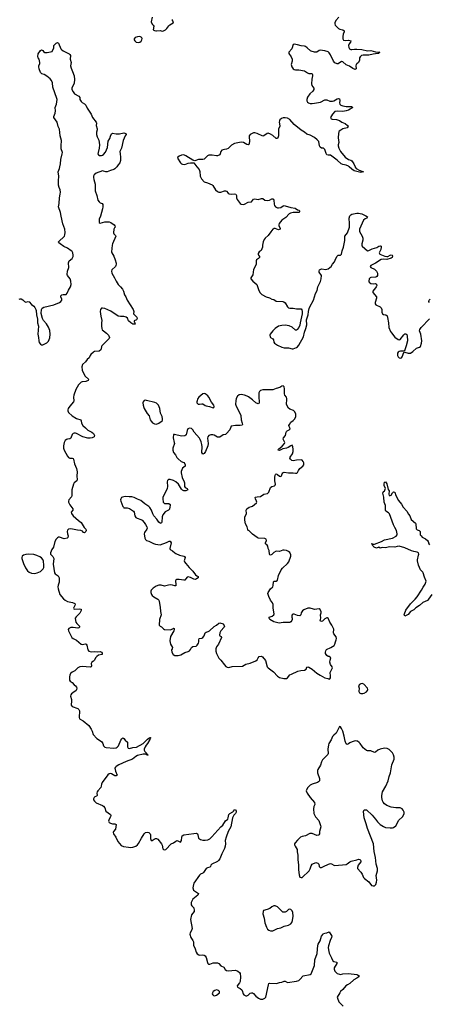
# Model space of a CAD drawing. Header units: inches. Extents: x 1603746 to 1744129, y 385869 to 533836.
# Tile 56 of 105: x 1694022 to 1701284, y 425144 to 442607. Entities that reach past the tile are written whole.
import ezdxf

# ---------------------------------------------------------------- set-up
doc = ezdxf.new("R2010")
doc.units = ezdxf.units.IN
doc.header["$MEASUREMENT"] = 0
for name, color, linetype in [('B6492', 7, 'Continuous'), ('B6493', 7, 'Continuous'), ('B6494', 7, 'Continuous'), ('B7402', 7, 'Continuous'), ('B7403', 7, 'Continuous'), ('B7404', 7, 'Continuous')]:
    doc.layers.add(name, color=color, linetype=linetype)

msp = doc.modelspace()

# ---------------------------------------------------------------- linework, layer by layer
at = {"layer": 'B6492', "color": 6}
for points, elevation in [([(1695300, 430000), (1695305, 429990), (1695322, 429930), (1695390, 429860), (1695470, 429808), (1695497, 429770), (1695506, 429726), (1695530, 429705), (1695558, 429698), (1695690, 429686), (1695730, 429691), (1695750, 429706), (1695771, 429729), (1695813, 429827), (1695830, 429852), (1695850, 429868), (1695870, 429856), (1695890, 429826), (1695933, 429793), (1695936, 429770), (1695933, 429713), (1695948, 429688), (1695970, 429682), (1696030, 429700), (1696090, 429705), (1696213, 429767), (1696290, 429849), (1696330, 429874), (1696346, 429870), (1696337, 429863), (1696330, 429838), (1696290, 429770), (1696262, 429738), (1696247, 429713), (1696229, 429670), (1696230, 429650), (1696238, 429630), (1696262, 429602), (1696279, 429590), (1696281, 429581), (1696298, 429570), (1696295, 429565), (1696290, 429563), (1696270, 429570), (1696259, 429579), (1696210, 429581), (1696110, 429556), (1696080, 429540), (1696020, 429490), (1695910, 429450), (1695777, 429390), (1695730, 429359), (1695719, 429350), (1695710, 429330), (1695721, 429281), (1695750, 429210), (1695730, 429198), (1695710, 429199), (1695650, 429233), (1695630, 429238), (1695607, 429233), (1695584, 429216), (1695483, 429077), (1695473, 429050), (1695469, 429010), (1695461, 428990), (1695408, 428932), (1695396, 428910), (1695392, 428890), (1695395, 428845), (1695386, 428834), (1695357, 428823), (1695340, 428810), (1695330, 428790), (1695332, 428770), (1695346, 428746), (1695377, 428717), (1695490, 428670), (1695510, 428657), (1695529, 428630), (1695551, 428571), (1695630, 428510), (1695637, 428490), (1695631, 428470), (1695606, 428430), (1695595, 428390), (1695608, 428370), (1695630, 428356), (1695670, 428346), (1695710, 428343), (1695730, 428330), (1695718, 428250), (1695686, 428210), (1695678, 428190), (1695684, 428170), (1695729, 428110), (1695764, 428030), (1695821, 427961), (1695865, 427945), (1695950, 427928), (1695990, 427926), (1696030, 427932), (1696080, 427950), (1696110, 427970), (1696130, 427995), (1696180, 428090), (1696231, 428170), (1696250, 428189), (1696290, 428196), (1696311, 428191), (1696336, 428170), (1696343, 428150), (1696344, 428084), (1696350, 428051), (1696370, 428047), (1696407, 428073), (1696430, 428082), (1696450, 428082), (1696470, 428070), (1696534, 427990), (1696546, 427966), (1696562, 427902), (1696570, 427891), (1696590, 427881), (1696610, 427891), (1696710, 427990), (1696750, 428007), (1696790, 428039), (1696810, 428047), (1696823, 428043), (1696870, 428018), (1696890, 428052), (1696896, 428110), (1696905, 428130), (1696930, 428150), (1697108, 428172), (1697150, 428182), (1697173, 428170), (1697182, 428150), (1697193, 428090), (1697226, 428066), (1697270, 428054), (1697310, 428054), (1697357, 428063), (1697390, 428077), (1697430, 428113), (1697589, 428291), (1697621, 428319), (1697670, 428399), (1697710, 428430), (1697718, 428450), (1697730, 428510), (1697745, 428530), (1697801, 428559), (1697812, 428568), (1697830, 428596), (1697850, 428601), (1697861, 428570), (1697860, 428550), (1697850, 428531), (1697821, 428499), (1697794, 428450), (1697767, 428293), (1697717, 428210), (1697682, 428110), (1697667, 428050), (1697669, 427990), (1697663, 427950), (1697650, 427910), (1697605, 427815), (1697570, 427725), (1697547, 427693), (1697530, 427678), (1697431, 427629), (1697410, 427610), (1697403, 427590), (1697390, 427577), (1697350, 427563), (1697330, 427550), (1697279, 427481), (1697269, 427471), (1697230, 427453), (1697210, 427432), (1697110, 427291), (1697101, 427270), (1697093, 427210), (1697101, 427170), (1697190, 427110), (1697186, 427090), (1697178, 427082), (1697090, 427010), (1697064, 426950), (1697060, 426930), (1697064, 426910), (1697073, 426893), (1697112, 426852), (1697118, 426810), (1697114, 426790), (1697069, 426730), (1697050, 426650), (1697080, 426490), (1697067, 426450), (1697042, 426410), (1697038, 426390), (1697055, 426330), (1697090, 426277), (1697102, 426250), (1697104, 426190), (1697133, 426130), (1697149, 426069), (1697170, 426038), (1697199, 426019), (1697216, 426016), (1697270, 426019), (1697290, 426015), (1697310, 426005), (1697330, 425975), (1697350, 425886), (1697356, 425870), (1697370, 425855), (1697390, 425857), (1697450, 425880), (1697530, 425880), (1697550, 425869), (1697590, 425824), (1697642, 425802), (1697663, 425763), (1697690, 425742), (1697718, 425738), (1697850, 425747), (1697892, 425730), (1697917, 425710), (1697929, 425690), (1697939, 425630), (1697929, 425550), (1697918, 425522), (1697879, 425470), (1697881, 425450), (1697930, 425425), (1697958, 425398), (1697966, 425386), (1697985, 425330), (1697998, 425310), (1698030, 425295), (1698050, 425295), (1698073, 425307), (1698110, 425340), (1698130, 425349), (1698150, 425349), (1698170, 425337), (1698209, 425289), (1698253, 425253), (1698290, 425236), (1698330, 425235), (1698370, 425250), (1698387, 425273), (1698431, 425489), (1698439, 425510), (1698450, 425520), (1698570, 425514), (1698590, 425516), (1698630, 425530), (1698670, 425534), (1698710, 425555), (1698730, 425555), (1698770, 425533), (1698930, 425556), (1698970, 425569), (1698990, 425583), (1699050, 425646), (1699170, 425670), (1699190, 425684), (1699248, 425832), (1699255, 425930), (1699295, 426045), (1699308, 426190), (1699313, 426210), (1699346, 426270), (1699375, 426350), (1699400, 426390), (1699410, 426399), (1699430, 426407), (1699470, 426413), (1699510, 426428), (1699555, 426350), (1699552, 426330), (1699526, 426274), (1699498, 426182), (1699492, 426150), (1699494, 426110), (1699509, 426049), (1699552, 425970), (1699575, 425915), (1699590, 425903), (1699644, 425890), (1699644, 425870), (1699598, 425790), (1699595, 425770), (1699610, 425730), (1699650, 425693), (1699690, 425676), (1699710, 425675), (1699750, 425684), (1699850, 425692), (1700000, 425670)], 300), ([(1699657, 430000), (1699634, 429950), (1699590, 429920), (1699570, 429896), (1699543, 429837), (1699504, 429770), (1699496, 429744), (1699487, 429670), (1699493, 429590), (1699486, 429574), (1699390, 429482), (1699373, 429447), (1699355, 429385), (1699310, 429310), (1699303, 429290), (1699302, 429250), (1699336, 429150), (1699336, 429110), (1699320, 429090), (1699302, 429078), (1699210, 429050), (1699169, 429030), (1699129, 428990), (1699106, 428950), (1699102, 428930), (1699120, 428890), (1699173, 428810), (1699246, 428726), (1699253, 428690), (1699237, 428650), (1699230, 428610), (1699236, 428530), (1699264, 428470), (1699323, 428403), (1699355, 428315), (1699359, 428290), (1699339, 428210), (1699337, 428170), (1699328, 428152), (1699317, 428143), (1699290, 428138), (1699210, 428176), (1699164, 428176), (1699090, 428131), (1699030, 428122), (1698999, 428110), (1698950, 428053), (1698904, 428010), (1698893, 427990), (1698894, 427970), (1698903, 427950), (1698944, 427890), (1698942, 427850), (1698955, 427790), (1698951, 427710), (1698966, 427610), (1698963, 427530), (1698978, 427438), (1698990, 427398), (1699010, 427391), (1699030, 427393), (1699152, 427510), (1699172, 427548), (1699190, 427597), (1699210, 427628), (1699270, 427658), (1699310, 427648), (1699324, 427630), (1699330, 427586), (1699351, 427571), (1699370, 427573), (1699410, 427587), (1699496, 427630), (1699530, 427639), (1699550, 427634), (1699590, 427613), (1699610, 427608), (1699810, 427625), (1699830, 427633), (1699872, 427668), (1699899, 427681), (1700000, 427709)], 400), ([(1700000, 429812), (1699970, 429817), (1699918, 429802), (1699876, 429784), (1699850, 429761), (1699830, 429750), (1699810, 429765), (1699790, 429809), (1699777, 429897), (1699750, 429989), (1699746, 430000)], 400), ([(1700000, 425609), (1699945, 425575), (1699874, 425510), (1699831, 425489), (1699806, 425470), (1699753, 425407), (1699710, 425370), (1699695, 425350), (1699653, 425270), (1699654, 425250), (1699681, 425190), (1699696, 425170), (1699756, 425110)], 300)]:
    msp.add_lwpolyline(points, dxfattribs=dict(at, elevation=elevation))
for points, elevation in [([(1698530, 426890), (1698490, 426872), (1698455, 426845), (1698410, 426824), (1698346, 426810), (1698336, 426790), (1698332, 426750), (1698356, 426670), (1698368, 426588), (1698396, 426510), (1698416, 426476), (1698437, 426457), (1698470, 426445), (1698510, 426449), (1698590, 426488), (1698650, 426502), (1698712, 426528), (1698790, 426548), (1698830, 426573), (1698844, 426596), (1698857, 426630), (1698869, 426710), (1698862, 426770), (1698850, 426801), (1698830, 426825), (1698810, 426833), (1698790, 426825), (1698751, 426790), (1698730, 426779), (1698710, 426776), (1698690, 426779), (1698670, 426793), (1698590, 426872), (1698550, 426889)], 400), ([(1697510, 425398), (1697483, 425390), (1697452, 425370), (1697438, 425350), (1697437, 425330), (1697445, 425310), (1697459, 425299), (1697474, 425294), (1697510, 425306), (1697562, 425350), (1697565, 425370), (1697546, 425390), (1697530, 425397)], 300)]:
    msp.add_lwpolyline(points, close=True, dxfattribs=dict(at, elevation=elevation))
at = {"layer": 'B6493', "color": 6}
for points, elevation in [([(1694010, 437651), (1694030, 437657), (1694050, 437656), (1694078, 437638), (1694110, 437607), (1694130, 437599), (1694170, 437608), (1694190, 437604), (1694230, 437556), (1694270, 437527), (1694290, 437503), (1694310, 437470), (1694317, 437450), (1694320, 437370), (1694338, 437298), (1694335, 437230), (1694353, 437170), (1694341, 437030), (1694355, 436970), (1694362, 436910), (1694370, 436882), (1694390, 436851), (1694410, 436839), (1694430, 436840), (1694504, 436876), (1694530, 436903), (1694555, 436965), (1694563, 437030), (1694555, 437095), (1694533, 437153), (1694495, 437215), (1694442, 437270), (1694426, 437306), (1694405, 437395), (1694410, 437470), (1694420, 437490), (1694450, 437508), (1694629, 437550), (1694730, 437594), (1694753, 437610), (1694769, 437630), (1694769, 437650), (1694749, 437690), (1694754, 437710), (1694770, 437726), (1694790, 437734), (1694829, 437731), (1694845, 437735), (1694863, 437757), (1694885, 437810), (1694924, 437870), (1694934, 437910), (1694931, 437970), (1694918, 438010), (1694870, 438069), (1694864, 438090), (1694868, 438148), (1694891, 438210), (1694886, 438294), (1694898, 438330), (1694950, 438370), (1694958, 438382), (1694968, 438410), (1694970, 438430), (1694964, 438470), (1694953, 438493), (1694936, 438510), (1694870, 438554), (1694806, 438586), (1694742, 438630), (1694716, 438650), (1694709, 438669), (1694815, 438765), (1694825, 438790), (1694830, 438830), (1694822, 438890), (1694788, 438988), (1694755, 439125), (1694746, 439190), (1694710, 439290), (1694719, 439350), (1694726, 439450), (1694742, 439510), (1694747, 439550), (1694738, 439590), (1694721, 439630), (1694710, 439670), (1694708, 439750), (1694715, 439830), (1694703, 439910), (1694728, 439970), (1694735, 440000)], 300), ([(1695743, 440000), (1695710, 439962), (1695690, 439950), (1695630, 439935), (1695570, 439907), (1695550, 439906), (1695510, 439923), (1695490, 439925), (1695376, 439884), (1695344, 439856), (1695333, 439830), (1695331, 439810), (1695337, 439770), (1695358, 439690), (1695361, 439570), (1695389, 439489), (1695409, 439409), (1695430, 439376), (1695450, 439360), (1695486, 439346), (1695498, 439330), (1695497, 439290), (1695488, 439250), (1695455, 439125), (1695430, 439070), (1695429, 439010), (1695450, 438999), (1695530, 439022), (1695610, 439020), (1695639, 439010), (1695696, 438970), (1695711, 438950), (1695712, 438930), (1695702, 438918), (1695691, 438890), (1695686, 438826), (1695691, 438810), (1695721, 438781), (1695726, 438770), (1695665, 438630), (1695659, 438610), (1695649, 438491), (1695655, 438470), (1695690, 438411), (1695715, 438350), (1695730, 438290), (1695730, 438270), (1695729, 438250), (1695720, 438230), (1695654, 438170), (1695649, 438150), (1695656, 438110), (1695703, 438030), (1695730, 437970), (1695765, 437910), (1695810, 437870), (1695842, 437830), (1695861, 437790), (1695880, 437730), (1695903, 437690), (1695926, 437630), (1696036, 437470), (1696047, 437430), (1696042, 437390), (1696096, 437330), (1696105, 437310), (1696094, 437286), (1696051, 437269), (1696051, 437250), (1696060, 437240), (1696070, 437210), (1696054, 437206), (1696030, 437210), (1695994, 437230), (1695950, 437266), (1695931, 437311), (1695910, 437330), (1695890, 437340), (1695870, 437345), (1695810, 437344), (1695770, 437350), (1695640, 437440), (1695530, 437483), (1695490, 437492), (1695471, 437489), (1695452, 437468), (1695447, 437430), (1695458, 437350), (1695477, 437270), (1695471, 437230), (1695470, 437170), (1695476, 437130), (1695487, 437107), (1695506, 437086), (1695559, 437050), (1695595, 437010), (1695613, 436970), (1695609, 436951), (1695570, 436920), (1695510, 436850), (1695479, 436821), (1695471, 436810), (1695468, 436770), (1695461, 436750), (1695430, 436730), (1695350, 436722), (1695330, 436710), (1695282, 436670), (1695269, 436651), (1695253, 436610), (1695221, 436579), (1695190, 436539), (1695137, 436490), (1695125, 436450), (1695130, 436390), (1695147, 436350), (1695184, 436284), (1695240, 436230), (1695235, 436210), (1695194, 436190), (1695130, 436187), (1695110, 436180), (1695067, 436133), (1695017, 436050), (1694984, 435950), (1694976, 435910), (1694981, 435850), (1694974, 435830), (1694910, 435750), (1694884, 435710), (1694877, 435690), (1694877, 435670), (1694890, 435638), (1694950, 435581), (1695030, 435531), (1695105, 435510), (1695112, 435492), (1695116, 435450), (1695143, 435410), (1695189, 435370), (1695230, 435325), (1695302, 435290), (1695331, 435270), (1695347, 435230), (1695344, 435210), (1695307, 435190), (1695270, 435184), (1695233, 435187), (1695139, 435210), (1695030, 435267), (1695010, 435275), (1694985, 435275), (1694970, 435270), (1694953, 435250), (1694930, 435186), (1694910, 435174), (1694870, 435168), (1694850, 435159), (1694830, 435142), (1694810, 435110), (1694797, 435050), (1694800, 435010), (1694813, 434970), (1694870, 434867), (1694890, 434841), (1694910, 434831), (1694950, 434830), (1694970, 434822), (1694975, 434815), (1694995, 434730), (1695028, 434650), (1695041, 434590), (1695034, 434510), (1695040, 434450), (1695036, 434430), (1694989, 434391), (1694978, 434370), (1694944, 434270), (1694948, 434170), (1694938, 434142), (1694896, 434090), (1694888, 434070), (1694890, 434050), (1694910, 434003), (1694965, 433930), (1694962, 433910), (1694937, 433870), (1694943, 433850), (1694972, 433810), (1695062, 433722), (1695109, 433689), (1695163, 433603), (1695193, 433570), (1695202, 433550), (1695196, 433530), (1695170, 433505), (1695153, 433513), (1695133, 433533), (1695105, 433545), (1695048, 433552), (1694930, 433579), (1694888, 433572), (1694868, 433552), (1694862, 433530), (1694868, 433490), (1694881, 433450), (1694878, 433422), (1694863, 433410), (1694810, 433399), (1694730, 433428), (1694710, 433430), (1694690, 433420), (1694670, 433394), (1694647, 433350), (1694620, 433250), (1694589, 433210), (1694569, 433150), (1694570, 433130), (1694610, 433088), (1694628, 433050), (1694615, 432950), (1694638, 432798), (1694650, 432780), (1694703, 432743), (1694722, 432710), (1694723, 432630), (1694702, 432578), (1694696, 432550), (1694702, 432510), (1694735, 432415), (1694796, 432336), (1694829, 432310), (1694871, 432291), (1694956, 432270), (1695002, 432250), (1695004, 432230), (1694974, 432170), (1694979, 432159), (1694992, 432152), (1695090, 432159), (1695112, 432150), (1695114, 432130), (1695090, 432080), (1695022, 432018), (1695008, 431990), (1695010, 431950), (1695020, 431920), (1695036, 431896), (1695083, 431850), (1695082, 431830), (1695070, 431822), (1695050, 431818), (1694970, 431828), (1694930, 431829), (1694896, 431810), (1694884, 431790), (1694888, 431770), (1694948, 431650), (1694969, 431629), (1695030, 431600), (1695110, 431530), (1695130, 431524), (1695190, 431535), (1695200, 431530), (1695210, 431515), (1695231, 431431), (1695250, 431405), (1695290, 431397), (1695350, 431401), (1695410, 431395), (1695450, 431399), (1695472, 431392), (1695485, 431370), (1695483, 431350), (1695421, 431339), (1695387, 431313), (1695367, 431290), (1695350, 431250), (1695330, 431228), (1695302, 431210), (1695290, 431190), (1695297, 431150), (1695290, 431128), (1695270, 431122), (1695130, 431134), (1695090, 431127), (1695050, 431110), (1695002, 431058), (1694950, 431034), (1694924, 431010), (1694910, 430983), (1694903, 430950), (1694906, 430890), (1694917, 430877), (1694953, 430850), (1694990, 430808), (1695014, 430790), (1695029, 430770), (1695034, 430750), (1695032, 430730), (1695021, 430710), (1694962, 430670), (1694939, 430650), (1694926, 430630), (1694924, 430610), (1694938, 430550), (1694942, 430510), (1694933, 430470), (1694934, 430450), (1694950, 430428), (1695050, 430391), (1695072, 430372), (1695080, 430350), (1695077, 430230), (1695084, 430210), (1695150, 430170), (1695245, 430090), (1695290, 430022), (1695300, 430000)], 300), ([(1697165, 440000), (1697206, 439950), (1697216, 439916), (1697223, 439830), (1697245, 439785), (1697290, 439730), (1697350, 439714), (1697437, 439677), (1697449, 439669), (1697494, 439590), (1697530, 439560), (1697550, 439549), (1697590, 439551), (1697650, 439569), (1697670, 439571), (1697690, 439565), (1697720, 439530), (1697738, 439518), (1697770, 439513), (1697830, 439521), (1697853, 439513), (1697866, 439490), (1697868, 439448), (1697879, 439419), (1697910, 439370), (1697929, 439349), (1697950, 439337), (1697990, 439328), (1698010, 439334), (1698070, 439368), (1698130, 439379), (1698170, 439423), (1698190, 439428), (1698250, 439421), (1698310, 439436), (1698330, 439437), (1698370, 439408), (1698410, 439400), (1698450, 439406), (1698490, 439428), (1698510, 439432), (1698522, 439422), (1698528, 439408), (1698533, 439333), (1698539, 439310), (1698560, 439290), (1698590, 439273), (1698610, 439269), (1698650, 439275), (1698695, 439305), (1698710, 439310), (1698730, 439308), (1698830, 439275), (1698905, 439265), (1698950, 439235), (1698970, 439227), (1698989, 439210), (1698970, 439190), (1698870, 439186), (1698824, 439176), (1698797, 439163), (1698739, 439101), (1698667, 439050), (1698622, 438990), (1698614, 438970), (1698617, 438950), (1698642, 438910), (1698640, 438890), (1698610, 438882), (1698550, 438901), (1698530, 438903), (1698521, 438899), (1698510, 438890), (1698476, 438844), (1698430, 438777), (1698374, 438730), (1698357, 438710), (1698340, 438670), (1698327, 438610), (1698325, 438570), (1698305, 438515), (1698269, 438490), (1698250, 438459), (1698248, 438450), (1698254, 438430), (1698271, 438410), (1698273, 438390), (1698257, 438370), (1698223, 438350), (1698217, 438330), (1698215, 438270), (1698199, 438230), (1698170, 438179), (1698157, 438083), (1698118, 438030), (1698120, 438010), (1698153, 437970), (1698229, 437909), (1698262, 437802), (1698284, 437764), (1698312, 437732), (1698392, 437692), (1698450, 437672), (1698490, 437652), (1698530, 437642), (1698570, 437613), (1698690, 437610), (1698705, 437605), (1698727, 437587), (1698770, 437516), (1698790, 437497), (1698810, 437493), (1698870, 437493), (1698930, 437480), (1699010, 437479), (1699023, 437463), (1699030, 437430), (1699029, 437390), (1698993, 437233), (1698987, 437190), (1698972, 437148), (1698943, 437110), (1698930, 437101), (1698910, 437101), (1698854, 437154), (1698797, 437177), (1698730, 437188), (1698670, 437186), (1698611, 437169), (1698549, 437130), (1698507, 437090), (1698464, 437030), (1698458, 437010), (1698462, 436982), (1698469, 436969), (1698510, 436944), (1698523, 436930), (1698530, 436890), (1698540, 436870), (1698590, 436833), (1698670, 436797), (1698710, 436790), (1698790, 436787), (1698850, 436770), (1698870, 436770), (1698930, 436792), (1698950, 436806), (1698970, 436833), (1699055, 436985), (1699074, 437066), (1699096, 437130), (1699110, 437198), (1699106, 437286), (1699137, 437370), (1699140, 437430), (1699153, 437487), (1699164, 437516), (1699230, 437630), (1699265, 437750), (1699295, 437805), (1699310, 437867), (1699355, 437965), (1699369, 438010), (1699373, 438070), (1699331, 438130), (1699329, 438150), (1699340, 438170), (1699370, 438187), (1699450, 438179), (1699490, 438189), (1699521, 438210), (1699544, 438230), (1699570, 438270), (1699604, 438310), (1699625, 438370), (1699650, 438415), (1699670, 438429), (1699710, 438432), (1699730, 438450), (1699741, 438510), (1699760, 438570), (1699784, 438690), (1699784, 438750), (1699788, 438770), (1699833, 438827), (1699868, 438930), (1699870, 438990), (1699862, 439090), (1699874, 439130), (1699890, 439148), (1699910, 439157), (1699970, 439172), (1700000, 439175)], 400), ([(1700000, 439915), (1699950, 439927), (1699910, 439955), (1699862, 440000)], 400), ([(1699968, 440000), (1699972, 439992), (1699990, 439970), (1700000, 439963)], 400), ([(1699746, 430000), (1699730, 430037), (1699710, 430066), (1699690, 430069), (1699657, 430000)], 400)]:
    msp.add_lwpolyline(points, dxfattribs=dict(at, elevation=elevation))
for points, elevation in [([(1698692, 436112), (1698670, 436107), (1698635, 436085), (1698570, 436066), (1698510, 436040), (1698330, 436045), (1698289, 436031), (1698271, 436010), (1698264, 435990), (1698263, 435930), (1698270, 435810), (1698261, 435799), (1698250, 435795), (1698210, 435811), (1698150, 435864), (1698078, 435918), (1698052, 435932), (1698010, 435949), (1697976, 435956), (1697950, 435958), (1697910, 435951), (1697881, 435930), (1697859, 435890), (1697851, 435850), (1697848, 435790), (1697859, 435750), (1697915, 435655), (1697944, 435590), (1697946, 435510), (1697968, 435450), (1697970, 435430), (1697966, 435414), (1697932, 435408), (1697850, 435412), (1697770, 435397), (1697748, 435330), (1697690, 435266), (1697670, 435252), (1697630, 435242), (1697570, 435202), (1697550, 435200), (1697530, 435204), (1697470, 435239), (1697447, 435247), (1697410, 435247), (1697373, 435230), (1697359, 435210), (1697352, 435188), (1697362, 435090), (1697357, 435050), (1697318, 434950), (1697290, 434911), (1697270, 434903), (1697254, 434930), (1697257, 435030), (1697254, 435070), (1697240, 435120), (1697222, 435162), (1697207, 435187), (1697116, 435290), (1697090, 435335), (1697070, 435356), (1697030, 435362), (1697005, 435350), (1696990, 435324), (1696975, 435245), (1696970, 435236), (1696950, 435224), (1696890, 435222), (1696768, 435252), (1696750, 435249), (1696744, 435190), (1696763, 435110), (1696764, 435090), (1696735, 435010), (1696736, 434970), (1696750, 434931), (1696787, 434887), (1696810, 434842), (1696830, 434817), (1696885, 434770), (1696931, 434751), (1696950, 434728), (1696956, 434710), (1696955, 434690), (1696908, 434652), (1696885, 434595), (1696884, 434570), (1696902, 434490), (1696937, 434410), (1696941, 434390), (1696941, 434330), (1696956, 434310), (1696993, 434290), (1697004, 434270), (1696990, 434260), (1696970, 434253), (1696930, 434250), (1696910, 434260), (1696890, 434278), (1696836, 434370), (1696790, 434409), (1696750, 434432), (1696690, 434452), (1696661, 434450), (1696643, 434437), (1696637, 434410), (1696641, 434330), (1696636, 434290), (1696561, 434130), (1696557, 434110), (1696568, 434050), (1696581, 434030), (1696590, 434026), (1696649, 434029), (1696664, 434024), (1696687, 434010), (1696690, 433990), (1696682, 433970), (1696675, 433925), (1696659, 433910), (1696600, 433880), (1696557, 433823), (1696545, 433790), (1696543, 433697), (1696530, 433674), (1696510, 433676), (1696490, 433694), (1696451, 433751), (1696402, 433810), (1696383, 433843), (1696361, 433910), (1696330, 433954), (1696310, 433974), (1696239, 434019), (1696170, 434077), (1696110, 434101), (1696050, 434135), (1696010, 434144), (1695964, 434144), (1695890, 434152), (1695842, 434138), (1695828, 434130), (1695814, 434110), (1695810, 434090), (1695813, 434070), (1695850, 433972), (1695860, 433960), (1695870, 433952), (1695888, 433948), (1695930, 433948), (1695970, 433940), (1696024, 433904), (1696038, 433890), (1696049, 433870), (1696063, 433810), (1696080, 433780), (1696104, 433764), (1696170, 433743), (1696192, 433732), (1696230, 433689), (1696254, 433654), (1696277, 433610), (1696280, 433590), (1696274, 433570), (1696236, 433510), (1696231, 433490), (1696241, 433410), (1696250, 433386), (1696270, 433373), (1696310, 433361), (1696394, 433314), (1696430, 433303), (1696510, 433292), (1696624, 433336), (1696670, 433361), (1696690, 433356), (1696705, 433330), (1696684, 433230), (1696688, 433210), (1696730, 433184), (1696770, 433149), (1696790, 433137), (1696856, 433110), (1696930, 433094), (1696944, 433084), (1696953, 433070), (1696939, 433010), (1696945, 432990), (1696970, 432965), (1697028, 432890), (1697090, 432827), (1697140, 432760), (1697162, 432742), (1697187, 432730), (1697185, 432710), (1697155, 432690), (1697130, 432681), (1697110, 432682), (1697050, 432713), (1697010, 432726), (1696990, 432722), (1696970, 432690), (1696950, 432668), (1696930, 432664), (1696850, 432678), (1696810, 432676), (1696792, 432668), (1696786, 432654), (1696793, 432590), (1696790, 432568), (1696773, 432567), (1696730, 432578), (1696690, 432582), (1696661, 432579), (1696610, 432564), (1696590, 432562), (1696530, 432575), (1696490, 432576), (1696441, 432559), (1696390, 432525), (1696352, 432490), (1696346, 432470), (1696348, 432450), (1696360, 432410), (1696372, 432392), (1696401, 432370), (1696472, 432332), (1696488, 432310), (1696494, 432290), (1696512, 432190), (1696518, 432110), (1696530, 432050), (1696502, 431970), (1696496, 431870), (1696510, 431850), (1696539, 431839), (1696570, 431803), (1696589, 431789), (1696690, 431786), (1696736, 431804), (1696750, 431814), (1696760, 431810), (1696761, 431790), (1696753, 431770), (1696694, 431670), (1696682, 431590), (1696698, 431530), (1696729, 431470), (1696726, 431450), (1696716, 431430), (1696720, 431390), (1696743, 431350), (1696770, 431332), (1696790, 431329), (1696830, 431330), (1696877, 431343), (1696950, 431383), (1697010, 431402), (1697030, 431414), (1697050, 431436), (1697068, 431472), (1697090, 431489), (1697150, 431498), (1697170, 431515), (1697193, 431547), (1697197, 431570), (1697196, 431610), (1697205, 431630), (1697250, 431639), (1697270, 431650), (1697290, 431677), (1697308, 431732), (1697330, 431745), (1697364, 431756), (1697388, 431770), (1697470, 431847), (1697513, 431867), (1697550, 431905), (1697570, 431909), (1697630, 431892), (1697655, 431850), (1697645, 431830), (1697588, 431770), (1697569, 431730), (1697562, 431690), (1697570, 431681), (1697596, 431670), (1697600, 431650), (1697546, 431534), (1697513, 431487), (1697502, 431450), (1697498, 431410), (1697510, 431365), (1697550, 431283), (1697589, 431250), (1697650, 431163), (1697678, 431138), (1697702, 431122), (1697730, 431116), (1697790, 431133), (1697970, 431143), (1698030, 431175), (1698110, 431194), (1698210, 431237), (1698230, 431254), (1698247, 431290), (1698268, 431310), (1698310, 431318), (1698326, 431306), (1698379, 431239), (1698410, 431127), (1698425, 431110), (1698522, 431042), (1698590, 430961), (1698630, 430940), (1698703, 430923), (1698750, 430924), (1698770, 430933), (1698814, 430986), (1698838, 431002), (1698953, 431053), (1699005, 431065), (1699070, 431071), (1699099, 431090), (1699110, 431125), (1699130, 431128), (1699150, 431121), (1699210, 431087), (1699290, 431018), (1699350, 430980), (1699430, 430937), (1699484, 430924), (1699510, 430911), (1699522, 430918), (1699530, 430934), (1699532, 430970), (1699526, 431030), (1699565, 431110), (1699564, 431130), (1699534, 431170), (1699520, 431210), (1699524, 431250), (1699537, 431290), (1699509, 431310), (1699490, 431314), (1699468, 431328), (1699445, 431365), (1699442, 431390), (1699447, 431413), (1699464, 431436), (1699538, 431470), (1699596, 431510), (1699608, 431530), (1699618, 431570), (1699635, 431610), (1699637, 431630), (1699630, 431661), (1699593, 431713), (1699586, 431730), (1699590, 431799), (1699558, 431870), (1699523, 431923), (1699491, 431990), (1699477, 431997), (1699470, 431998), (1699430, 431980), (1699390, 431940), (1699370, 431933), (1699350, 431946), (1699362, 431990), (1699353, 432050), (1699366, 432090), (1699365, 432105), (1699350, 432148), (1699330, 432158), (1699251, 432149), (1699229, 432151), (1699170, 432170), (1699150, 432172), (1699130, 432168), (1699061, 432139), (1699038, 432122), (1699015, 432090), (1699005, 432050), (1698986, 432034), (1698950, 432037), (1698890, 432065), (1698870, 432065), (1698850, 432051), (1698844, 432036), (1698847, 432010), (1698855, 431990), (1698855, 431970), (1698847, 431950), (1698830, 431930), (1698810, 431917), (1698693, 431913), (1698625, 431905), (1698530, 431929), (1698456, 431970), (1698444, 431990), (1698445, 432010), (1698498, 432030), (1698526, 432050), (1698533, 432070), (1698515, 432170), (1698515, 432235), (1698504, 432264), (1698470, 432311), (1698438, 432378), (1698423, 432430), (1698427, 432450), (1698470, 432513), (1698511, 432550), (1698517, 432570), (1698521, 432639), (1698530, 432650), (1698570, 432650), (1698590, 432665), (1698613, 432747), (1698658, 432850), (1698680, 432880), (1698770, 432964), (1698791, 432990), (1698830, 433090), (1698826, 433114), (1698810, 433156), (1698790, 433177), (1698750, 433193), (1698710, 433201), (1698690, 433198), (1698630, 433175), (1698570, 433178), (1698530, 433155), (1698490, 433119), (1698470, 433108), (1698457, 433117), (1698448, 433130), (1698444, 433190), (1698427, 433230), (1698420, 433270), (1698408, 433288), (1698380, 433310), (1698378, 433330), (1698397, 433370), (1698394, 433394), (1698368, 433408), (1698250, 433412), (1698230, 433421), (1698150, 433480), (1698090, 433541), (1698074, 433550), (1698065, 433565), (1698056, 433610), (1698027, 433667), (1698013, 433730), (1698011, 433769), (1698015, 433785), (1698045, 433850), (1698040, 433910), (1698050, 433930), (1698090, 433961), (1698130, 433971), (1698150, 433981), (1698223, 434037), (1698229, 434050), (1698223, 434070), (1698202, 434110), (1698199, 434130), (1698204, 434136), (1698230, 434147), (1698290, 434151), (1698350, 434189), (1698415, 434205), (1698440, 434230), (1698470, 434310), (1698490, 434325), (1698539, 434341), (1698553, 434350), (1698556, 434370), (1698547, 434427), (1698546, 434490), (1698550, 434530), (1698557, 434543), (1698570, 434551), (1698590, 434542), (1698630, 434512), (1698650, 434505), (1698665, 434515), (1698673, 434550), (1698687, 434570), (1698710, 434580), (1698790, 434573), (1698870, 434573), (1698910, 434565), (1698935, 434565), (1698950, 434574), (1698967, 434613), (1698990, 434645), (1699041, 434690), (1699057, 434710), (1699058, 434750), (1699049, 434770), (1699030, 434792), (1699010, 434798), (1698930, 434793), (1698870, 434784), (1698844, 434790), (1698822, 434810), (1698811, 434830), (1698816, 434850), (1698856, 434910), (1698868, 434950), (1698870, 434990), (1698864, 435030), (1698859, 435050), (1698850, 435058), (1698830, 435052), (1698780, 435020), (1698753, 435007), (1698685, 434995), (1698630, 434969), (1698606, 434970), (1698611, 434990), (1698676, 435044), (1698716, 435090), (1698723, 435110), (1698692, 435170), (1698696, 435190), (1698733, 435230), (1698744, 435290), (1698750, 435301), (1698765, 435315), (1698799, 435330), (1698815, 435350), (1698812, 435370), (1698799, 435390), (1698795, 435410), (1698803, 435430), (1698826, 435470), (1698870, 435500), (1698899, 435530), (1698920, 435570), (1698919, 435610), (1698897, 435650), (1698875, 435675), (1698810, 435702), (1698790, 435717), (1698758, 435770), (1698751, 435790), (1698750, 435810), (1698758, 435850), (1698760, 435890), (1698753, 435913), (1698725, 435950), (1698717, 435970), (1698718, 436058), (1698710, 436095)], 400), ([(1697290, 435978), (1697270, 435972), (1697195, 435910), (1697181, 435890), (1697163, 435830), (1697165, 435810), (1697184, 435790), (1697210, 435787), (1697250, 435795), (1697270, 435793), (1697310, 435764), (1697330, 435756), (1697387, 435747), (1697450, 435724), (1697461, 435730), (1697470, 435745), (1697463, 435770), (1697424, 435824), (1697376, 435910), (1697356, 435936), (1697330, 435959), (1697310, 435972)], 400), ([(1696250, 435858), (1696228, 435852), (1696211, 435830), (1696208, 435810), (1696211, 435770), (1696223, 435730), (1696230, 435709), (1696284, 435624), (1696320, 435580), (1696338, 435510), (1696350, 435484), (1696376, 435456), (1696410, 435439), (1696450, 435435), (1696490, 435449), (1696545, 435490), (1696553, 435507), (1696555, 435530), (1696548, 435570), (1696521, 435630), (1696507, 435710), (1696482, 435770), (1696450, 435806), (1696420, 435820), (1696270, 435856)], 400), ([(1694170, 433129), (1694130, 433124), (1694090, 433110), (1694066, 433090), (1694059, 433070), (1694061, 433050), (1694090, 432960), (1694124, 432884), (1694163, 432830), (1694190, 432807), (1694230, 432793), (1694290, 432787), (1694330, 432796), (1694390, 432823), (1694437, 432870), (1694448, 432890), (1694453, 432930), (1694446, 433006), (1694435, 433035), (1694410, 433061), (1694379, 433079), (1694323, 433103), (1694270, 433120)], 300)]:
    msp.add_lwpolyline(points, close=True, dxfattribs=dict(at, elevation=elevation))
at = {"layer": 'B6494', "color": 6}
for points, elevation in [([(1696369, 442650), (1696353, 442570), (1696370, 442530), (1696390, 442510), (1696399, 442490), (1696391, 442430), (1696410, 442415), (1696434, 442410), (1696450, 442409), (1696510, 442418), (1696550, 442405), (1696570, 442409), (1696606, 442430), (1696630, 442450), (1696664, 442496), (1696684, 442516), (1696742, 442550), (1696749, 442570), (1696733, 442593), (1696732, 442610)], 400), ([(1699681, 442650), (1699629, 442591), (1699610, 442551), (1699608, 442532), (1699614, 442510), (1699674, 442454), (1699700, 442440), (1699750, 442427), (1699775, 442410), (1699777, 442390), (1699759, 442350), (1699748, 442310), (1699751, 442270), (1699765, 442245), (1699790, 442236), (1699850, 442243), (1699890, 442230), (1699885, 442210), (1699862, 442178), (1699853, 442150), (1699855, 442115), (1699870, 442090), (1699890, 442080), (1699910, 442078), (1699957, 442083), (1700000, 442082)], 400), ([(1694735, 440000), (1694748, 440050), (1694754, 440130), (1694778, 440230), (1694779, 440250), (1694758, 440318), (1694756, 440370), (1694762, 440462), (1694740, 440550), (1694725, 440665), (1694706, 440710), (1694688, 440790), (1694654, 440830), (1694627, 440873), (1694626, 440890), (1694650, 440950), (1694656, 440990), (1694652, 441050), (1694673, 441107), (1694684, 441190), (1694680, 441210), (1694608, 441410), (1694601, 441490), (1694588, 441528), (1694561, 441561), (1694506, 441606), (1694454, 441634), (1694412, 441650), (1694389, 441670), (1694367, 441733), (1694360, 441770), (1694363, 441790), (1694382, 441830), (1694382, 441850), (1694365, 441905), (1694350, 441929), (1694346, 441954), (1694350, 442002), (1694390, 442062), (1694410, 442074), (1694430, 442062), (1694443, 442043), (1694470, 442025), (1694510, 442026), (1694595, 442045), (1694628, 442110), (1694628, 442150), (1694668, 442190), (1694690, 442202), (1694710, 442192), (1694753, 442093), (1694770, 442070), (1694793, 442053), (1694901, 442001), (1694913, 441990), (1694920, 441970), (1694917, 441910), (1694932, 441850), (1694922, 441790), (1694933, 441750), (1694961, 441690), (1694987, 441610), (1694995, 441545), (1694990, 441479), (1694978, 441450), (1694951, 441410), (1694945, 441390), (1694948, 441370), (1694969, 441329), (1694994, 441294), (1695071, 441250), (1695086, 441230), (1695091, 441191), (1695110, 441158), (1695130, 441138), (1695170, 441115), (1695196, 441090), (1695221, 441041), (1695291, 440930), (1695311, 440870), (1695379, 440790), (1695386, 440770), (1695377, 440730), (1695394, 440674), (1695395, 440655), (1695384, 440610), (1695383, 440570), (1695394, 440530), (1695423, 440470), (1695434, 440390), (1695429, 440330), (1695412, 440250), (1695410, 440230), (1695418, 440210), (1695437, 440197), (1695470, 440197), (1695490, 440204), (1695510, 440219), (1695544, 440256), (1695580, 440340), (1695592, 440450), (1695618, 440502), (1695630, 440544), (1695650, 440582), (1695670, 440594), (1695730, 440584), (1695790, 440584), (1695870, 440599), (1695902, 440590), (1695911, 440571), (1695894, 440546), (1695858, 440462), (1695825, 440330), (1695800, 440270), (1695801, 440230), (1695812, 440170), (1695810, 440110), (1695797, 440070), (1695770, 440031), (1695743, 440000)], 300), ([(1700000, 441824), (1699987, 441813), (1699983, 441790), (1699986, 441734), (1699970, 441724), (1699930, 441739), (1699870, 441783), (1699809, 441809), (1699750, 441859), (1699730, 441864), (1699670, 441826), (1699650, 441825), (1699610, 441840), (1699583, 441870), (1699530, 441986), (1699510, 442019), (1699490, 442035), (1699430, 442057), (1699350, 442067), (1699330, 442061), (1699290, 442033), (1699270, 442030), (1699250, 442034), (1699190, 442049), (1699176, 442056), (1699119, 442110), (1699090, 442130), (1699070, 442137), (1699010, 442142), (1698950, 442164), (1698890, 442174), (1698870, 442167), (1698862, 442150), (1698854, 442110), (1698844, 442090), (1698796, 442030), (1698794, 442010), (1698836, 441950), (1698850, 441910), (1698850, 441870), (1698835, 441810), (1698847, 441770), (1698870, 441738), (1698890, 441724), (1698910, 441717), (1698970, 441718), (1699070, 441699), (1699122, 441662), (1699150, 441655), (1699194, 441654), (1699208, 441648), (1699215, 441635), (1699214, 441610), (1699200, 441550), (1699198, 441470), (1699203, 441443), (1699235, 441395), (1699234, 441370), (1699220, 441340), (1699167, 441290), (1699126, 441234), (1699111, 441190), (1699111, 441170), (1699123, 441143), (1699142, 441130), (1699170, 441123), (1699210, 441121), (1699250, 441126), (1699355, 441145), (1699430, 441184), (1699450, 441188), (1699470, 441185), (1699521, 441161), (1699570, 441160), (1699592, 441168), (1699650, 441206), (1699672, 441212), (1699690, 441203), (1699695, 441175), (1699694, 441130), (1699700, 441110), (1699717, 441090), (1699750, 441077), (1699810, 441069), (1699907, 441067), (1699930, 441050), (1699850, 441002), (1699810, 440988), (1699750, 440978), (1699650, 440985), (1699610, 440978), (1699569, 440930), (1699534, 440870), (1699542, 440850), (1699562, 440842), (1699636, 440836), (1699690, 440822), (1699732, 440792), (1699790, 440769), (1699834, 440730), (1699847, 440710), (1699828, 440690), (1699753, 440670), (1699713, 440650), (1699687, 440630), (1699681, 440619), (1699674, 440586), (1699670, 440510), (1699679, 440430), (1699669, 440390), (1699669, 440370), (1699680, 440330), (1699712, 440270), (1699790, 440171), (1699850, 440130), (1699890, 440117), (1699910, 440105), (1699945, 440050), (1699968, 440000)], 400), ([(1699862, 440000), (1699850, 440012), (1699810, 440026), (1699750, 440038), (1699723, 440050), (1699650, 440115), (1699530, 440206), (1699490, 440206), (1699470, 440210), (1699455, 440235), (1699430, 440307), (1699419, 440319), (1699408, 440328), (1699370, 440331), (1699347, 440347), (1699337, 440370), (1699324, 440444), (1699298, 440478), (1699250, 440515), (1699170, 440560), (1699110, 440578), (1699073, 440613), (1699010, 440650), (1698890, 440749), (1698810, 440838), (1698770, 440859), (1698730, 440868), (1698693, 440867), (1698664, 440856), (1698633, 440830), (1698626, 440814), (1698625, 440790), (1698634, 440726), (1698632, 440710), (1698610, 440670), (1698609, 440550), (1698605, 440530), (1698590, 440499), (1698570, 440503), (1698510, 440552), (1698470, 440578), (1698430, 440592), (1698410, 440589), (1698350, 440545), (1698330, 440544), (1698230, 440590), (1698190, 440599), (1698170, 440598), (1698121, 440579), (1698108, 440570), (1698092, 440550), (1698088, 440530), (1698098, 440450), (1698093, 440410), (1698084, 440396), (1698070, 440388), (1698050, 440393), (1697990, 440428), (1697950, 440435), (1697830, 440413), (1697778, 440382), (1697720, 440320), (1697690, 440311), (1697650, 440307), (1697608, 440292), (1697590, 440270), (1697578, 440230), (1697568, 440212), (1697530, 440193), (1697510, 440192), (1697434, 440206), (1697375, 440205), (1697350, 440190), (1697290, 440136), (1697270, 440130), (1697191, 440129), (1697126, 440106), (1697090, 440116), (1696970, 440194), (1696930, 440211), (1696890, 440206), (1696852, 440188), (1696824, 440170), (1696820, 440150), (1696870, 440067), (1696890, 440051), (1696910, 440044), (1696950, 440041), (1697010, 440062), (1697050, 440069), (1697091, 440071), (1697110, 440067), (1697165, 440000)], 400)]:
    msp.add_lwpolyline(points, dxfattribs=dict(at, elevation=elevation))
at = {"layer": 'B6494', "color": 6, "elevation": 400}
msp.add_lwpolyline([(1696150, 442307), (1696110, 442304), (1696070, 442292), (1696050, 442270), (1696049, 442250), (1696061, 442230), (1696087, 442210), (1696123, 442203), (1696150, 442209), (1696174, 442226), (1696188, 442250), (1696192, 442272), (1696187, 442287), (1696178, 442298)], close=True, dxfattribs=at)
at = {"layer": 'B7402', "color": 6}
for points, elevation in [([(1700000, 427709), (1700030, 427717), (1700050, 427715), (1700059, 427710), (1700070, 427690), (1700068, 427670), (1700021, 427610), (1700010, 427570), (1700013, 427550), (1700070, 427485), (1700093, 427450), (1700115, 427395), (1700133, 427373), (1700214, 427314), (1700261, 427250), (1700290, 427243), (1700310, 427248), (1700336, 427270), (1700350, 427310), (1700352, 427348), (1700344, 427430), (1700366, 427510), (1700364, 427550), (1700342, 427630), (1700329, 427750), (1700308, 427852), (1700295, 427990), (1700190, 428260), (1700165, 428345), (1700127, 428450), (1700118, 428562), (1700130, 428591), (1700170, 428591), (1700270, 428499), (1700330, 428430), (1700363, 428383), (1700413, 428333), (1700470, 428298), (1700510, 428282), (1700592, 428272), (1700630, 428272), (1700650, 428279), (1700690, 428310), (1700744, 428410), (1700806, 428470), (1700832, 428508), (1700840, 428530), (1700838, 428550), (1700819, 428590), (1700802, 428610), (1700767, 428627), (1700690, 428630), (1700610, 428642), (1700530, 428672), (1700490, 428702), (1700467, 428730), (1700455, 428755), (1700442, 428810), (1700442, 428850), (1700456, 428910), (1700516, 429010), (1700556, 429110), (1700575, 429185), (1700598, 429250), (1700622, 429390), (1700659, 429490), (1700660, 429530), (1700648, 429570), (1700630, 429603), (1700570, 429663), (1700539, 429679), (1700490, 429684), (1700410, 429668), (1700370, 429650), (1700330, 429617), (1700310, 429608), (1700250, 429642), (1700190, 429640), (1700170, 429647), (1700113, 429693), (1700098, 429710), (1700061, 429770), (1700042, 429790), (1700010, 429811), (1700000, 429812)], 400), ([(1700000, 425670), (1700009, 425669), (1700040, 425650), (1700034, 425630), (1700000, 425609)], 300)]:
    msp.add_lwpolyline(points, dxfattribs=dict(at, elevation=elevation))
at = {"layer": 'B7403', "color": 6}
for points, elevation in [([(1700000, 439963), (1700038, 439938), (1700116, 439910), (1700070, 439898), (1700000, 439915)], 400), ([(1700000, 439175), (1700030, 439177), (1700090, 439164), (1700160, 439130), (1700188, 439110), (1700176, 439090), (1700144, 439076), (1700118, 439050), (1700047, 438890), (1700044, 438870), (1700049, 438850), (1700094, 438770), (1700108, 438730), (1700105, 438695), (1700090, 438630), (1700089, 438609), (1700096, 438590), (1700190, 438510), (1700210, 438511), (1700270, 438541), (1700353, 438567), (1700390, 438588), (1700410, 438594), (1700430, 438590), (1700433, 438573), (1700423, 438530), (1700395, 438470), (1700405, 438450), (1700495, 438415), (1700528, 438408), (1700550, 438410), (1700590, 438433), (1700610, 438439), (1700626, 438430), (1700630, 438419), (1700628, 438390), (1700610, 438380), (1700530, 438356), (1700470, 438360), (1700430, 438352), (1700330, 438287), (1700245, 438250), (1700236, 438230), (1700250, 438215), (1700310, 438182), (1700345, 438150), (1700364, 438110), (1700368, 438070), (1700356, 438050), (1700338, 438042), (1700250, 438033), (1700233, 438027), (1700220, 438010), (1700212, 437970), (1700219, 437950), (1700250, 437927), (1700290, 437920), (1700330, 437930), (1700350, 437919), (1700352, 437890), (1700343, 437870), (1700331, 437849), (1700282, 437790), (1700285, 437770), (1700347, 437690), (1700350, 437670), (1700324, 437590), (1700324, 437570), (1700337, 437550), (1700410, 437517), (1700430, 437499), (1700440, 437470), (1700441, 437421), (1700452, 437392), (1700470, 437380), (1700512, 437372), (1700534, 437354), (1700544, 437324), (1700562, 437230), (1700567, 437150), (1700597, 437077), (1700612, 437052), (1700674, 436974), (1700730, 436935), (1700750, 436929), (1700770, 436937), (1700830, 437016), (1700850, 437034), (1700870, 437037), (1700884, 437024), (1700890, 437002), (1700898, 436910), (1700876, 436824), (1700844, 436736), (1700832, 436728), (1700774, 436730), (1700750, 436723), (1700732, 436710), (1700722, 436690), (1700722, 436650), (1700730, 436630), (1700750, 436610), (1700770, 436605), (1700790, 436612), (1700805, 436630), (1700835, 436705), (1700850, 436712), (1700910, 436692), (1700950, 436694), (1700990, 436720), (1701059, 436781), (1701110, 436800), (1701130, 436813), (1701146, 436870), (1701149, 436910), (1701133, 437030), (1701112, 437090), (1701114, 437110), (1701137, 437150), (1701290, 437300)], 400), ([(1701285, 437590), (1701277, 437610), (1701281, 437630), (1701297, 437650)], 400), ([(1701326, 432410), (1701272, 432328), (1701252, 432308), (1701167, 432273), (1701110, 432220), (1701044, 432176), (1701010, 432143), (1700952, 432108), (1700910, 432060), (1700847, 432030), (1700841, 432050), (1700844, 432070), (1700870, 432136), (1700950, 432245), (1701033, 432327), (1701068, 432370), (1701147, 432490), (1701175, 432545), (1701210, 432595), (1701225, 432630), (1701226, 432650), (1701198, 432718), (1701175, 432795), (1701167, 432810), (1701128, 432848), (1701093, 432930), (1701075, 433010), (1701075, 433030), (1701095, 433110), (1701096, 433130), (1701090, 433150), (1701070, 433163), (1701010, 433174), (1700970, 433186), (1700850, 433241), (1700750, 433267), (1700715, 433265), (1700670, 433249), (1700581, 433259), (1700510, 433238), (1700450, 433243), (1700410, 433237), (1700389, 433249), (1700350, 433236), (1700309, 433250), (1700291, 433270), (1700284, 433284), (1700274, 433290), (1700276, 433296), (1700268, 433308), (1700259, 433310), (1700263, 433317), (1700284, 433304), (1700310, 433305), (1700437, 433350), (1700490, 433380), (1700629, 433411), (1700695, 433445), (1700712, 433470), (1700713, 433490), (1700701, 433550), (1700670, 433601), (1700650, 433645), (1700581, 433841), (1700563, 433863), (1700514, 433890), (1700506, 433910), (1700505, 433990), (1700484, 434050), (1700477, 434137), (1700462, 434210), (1700470, 434238), (1700490, 434247), (1700502, 434278), (1700505, 434290), (1700485, 434345), (1700483, 434370), (1700490, 434406), (1700510, 434408), (1700530, 434373), (1700556, 434276), (1700570, 434250), (1700564, 434190), (1700570, 434171), (1700590, 434167), (1700610, 434176), (1700630, 434216), (1700650, 434231), (1700670, 434226), (1700688, 434168), (1700740, 434080), (1700790, 434016), (1700819, 433959), (1700883, 433890), (1700916, 433836), (1700939, 433810), (1700965, 433745), (1701039, 433679), (1701045, 433665), (1701050, 433577), (1701070, 433557), (1701106, 433546), (1701117, 433537), (1701120, 433530), (1701124, 433470), (1701137, 433450), (1701159, 433430), (1701217, 433397), (1701249, 433370), (1701262, 433350), (1701276, 433310), (1701290, 433294)], 300)]:
    msp.add_lwpolyline(points, dxfattribs=dict(at, elevation=elevation))
at = {"layer": 'B7403', "color": 6, "elevation": 400}
msp.add_lwpolyline([(1700092, 430832), (1700070, 430828), (1700045, 430815), (1700030, 430790), (1700039, 430750), (1700035, 430690), (1700049, 430669), (1700070, 430659), (1700105, 430655), (1700130, 430661), (1700170, 430685), (1700190, 430710), (1700193, 430730), (1700188, 430750), (1700124, 430824)], close=True, dxfattribs=at)
at = {"layer": 'B7404', "color": 6, "elevation": 400}
msp.add_lwpolyline([(1700000, 442082), (1700090, 442081), (1700190, 442055), (1700250, 442058), (1700330, 442039), (1700408, 442030), (1700396, 442024), (1700387, 442010), (1700370, 442005), (1700290, 441998), (1700210, 441981), (1700110, 441979), (1700083, 441970), (1700057, 441950), (1700048, 441930), (1700045, 441890), (1700031, 441850), (1700000, 441824)], dxfattribs=at)

doc.saveas('drawing.dxf')
